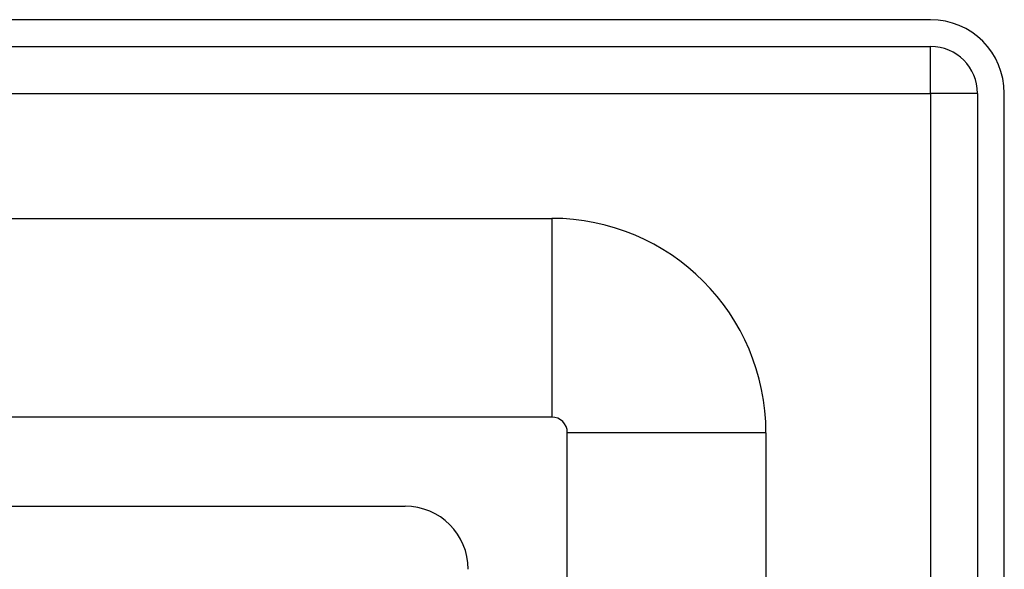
# Model space of a CAD drawing. Header units: inches. Extents: x 2.8 to 76.4, y 4.6 to 40.7.
# Tile 57 of 69: x 16.8 to 18.7, y 29.7 to 30.8. Entities that reach past the tile are written whole.
import ezdxf

# ---------------------------------------------------------------- set-up
doc = ezdxf.new("R2010")
doc.units = ezdxf.units.IN
doc.header["$MEASUREMENT"] = 0
doc.layers.add('Visible Edges(ANSI)', color=7, linetype='Continuous', lineweight=25)
doc.layers.add('Visible Tangent Edges(ANSI)', color=7, linetype='Continuous', lineweight=25)

msp = doc.modelspace()

# ---------------------------------------------------------------- linework, layer by layer
at = {"layer": 'Visible Edges(ANSI)'}
for p, q in [((18.5741, 30.7699), (2.9481, 30.7699)), ((2.9481, 30.7169), (18.5741, 30.7169)), ((18.6671, 30.6239), (18.6671, 28.1129)), ((18.7201, 28.1129), (18.7201, 30.6239)), ((3.6788, 30.3762), (17.823, 30.3762)), ((17.823, 29.9825), (3.6788, 29.9825)), ((17.854, 26.9548), (17.854, 29.9515)), ((18.2477, 29.9515), (18.2477, 27.7699)), ((3.9076, 29.8059), (17.5326, 29.8059))]:
    msp.add_line(p, q, dxfattribs=at)
for centre, radius in [((18.5741, 30.6239), 0.146), ((18.5741, 30.6239), 0.093), ((17.823, 29.9515), 0.4247), ((17.823, 29.9515), 0.031), ((17.5326, 29.6809), 0.125)]:
    msp.add_arc(centre, radius, 0, 90, dxfattribs=at)
at = {"layer": 'Visible Tangent Edges(ANSI)'}
for p, q in [((18.5741, 30.6239), (18.5741, 30.7169)), ((2.9481, 30.6239), (18.5741, 30.6239)), ((18.6671, 30.6239), (18.5741, 30.6239)), ((18.5741, 30.6239), (18.5741, 28.0415)), ((17.823, 30.3762), (17.823, 29.9825)), ((18.2477, 29.9515), (17.854, 29.9515))]:
    msp.add_line(p, q, dxfattribs=at)

doc.saveas('drawing.dxf')
